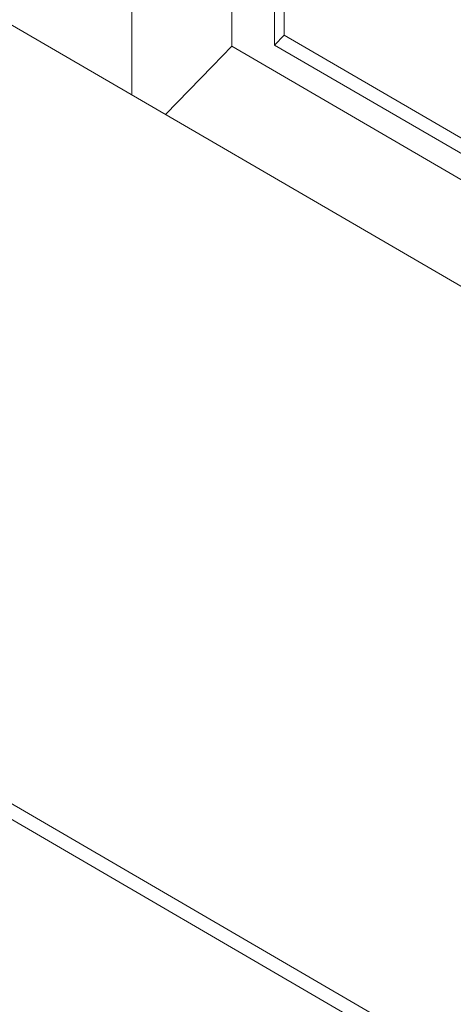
# Model space of a CAD drawing. Header units: millimetres. Extents: x -21126 to 28102, y -1237 to 9397.
# Tile 215 of 226: x 18581 to 19010, y 2626 to 3601. Entities that reach past the tile are written whole.
import ezdxf

# ---------------------------------------------------------------- set-up
doc = ezdxf.new("R2010")
doc.units = ezdxf.units.MM
doc.header["$MEASUREMENT"] = 0
for name, color, linetype in [('12_FAÇ_Façana', 7, 'Continuous'), ('Nuevo_09_EI_Mobiliari general', 7, 'Continuous'), ('Ventanas Archicad', 7, 'Continuous')]:
    doc.layers.add(name, color=color, linetype=linetype)
for name, color, linetype, lineweight in [('12_FAÇ_Façana_Pluma_Nº__47', 7, 'Continuous', 20), ('Nuevo_09_EI_Mobiliari general_Pluma_Nº__1', 7, 'Continuous', 5), ('Ventanas Archicad_Pluma_Nº__1', 7, 'Continuous', 5), ('Ventanas Archicad_Pluma_Nº__47', 7, 'Continuous', 20)]:
    doc.layers.add(name, color=color, linetype=linetype, lineweight=lineweight)

# ---------------------------------------------------------------- blocks, each defined once
blk = doc.blocks.new('Elem Sección_133_2', base_point=(6815.65, 8903.01))
at = {"layer": '12_FAÇ_Façana_Pluma_Nº__47', "color": 7, "linetype": 'Continuous', "lineweight": 20}
blk.add_line((18691.95, 4318.03), (18691.95, 3526.42), dxfattribs=at)
blk = doc.blocks.new('Elem Sección_140_2', base_point=(6815.65, 8903.01))
at = {"layer": 'Ventanas Archicad_Pluma_Nº__1', "color": 7, "linetype": 'Continuous', "lineweight": 5}
for p, q in [((18790.82, 4419.86), (18790.82, 3600.51)), ((18833.23, 3575.82), (18833.23, 3989.74)), ((18842.8, 3984.17), (18842.8, 3585.67)), ((18790.82, 3600.51), (18790.82, 3574.64)), ((18833.23, 3575.82), (18842.8, 3585.67)), ((18842.8, 3585.67), (19465.11, 3223.31)), ((18790.82, 3574.64), (19439.49, 3196.93)), ((19455.54, 3213.46), (18833.23, 3575.82))]:
    blk.add_line(p, q, dxfattribs=at)
at = {"layer": 'Ventanas Archicad_Pluma_Nº__47', "color": 7, "linetype": 'Continuous', "lineweight": 20}
for p, q in [((18771.69, 3554.93), (18790.82, 3574.64)), ((18725.21, 3507.06), (18771.69, 3554.93))]:
    blk.add_line(p, q, dxfattribs=at)
blk = doc.blocks.new('Elem Sección_180_2', base_point=(6815.65, 8903.01))
at = {"layer": 'Nuevo_09_EI_Mobiliari general_Pluma_Nº__1', "color": 7, "linetype": 'Continuous', "lineweight": 5}
for p, q in [((17015.86, 3731.11), (19983.07, 2003.37)), ((17015.86, 3715.58), (19973.44, 1993.46)), ((19373.88, 3129.36), (18506.98, 3634.13))]:
    blk.add_line(p, q, dxfattribs=at)

msp = doc.modelspace()

# ---------------------------------------------------------------- block references
at = {"layer": '12_FAÇ_Façana', "lineweight": 0}
msp.add_blockref('Elem Sección_133_2', (6815.65, 8903.01), dxfattribs=at)

# ---------------------------------------------------------------- next in the draw order: block references
at = {"layer": 'Ventanas Archicad', "lineweight": 0}
msp.add_blockref('Elem Sección_140_2', (6815.65, 8903.01), dxfattribs=at)

# ---------------------------------------------------------------- next in the draw order: block references
at = {"layer": 'Nuevo_09_EI_Mobiliari general', "lineweight": 0}
msp.add_blockref('Elem Sección_180_2', (6815.65, 8903.01), dxfattribs=at)

doc.saveas('drawing.dxf')
